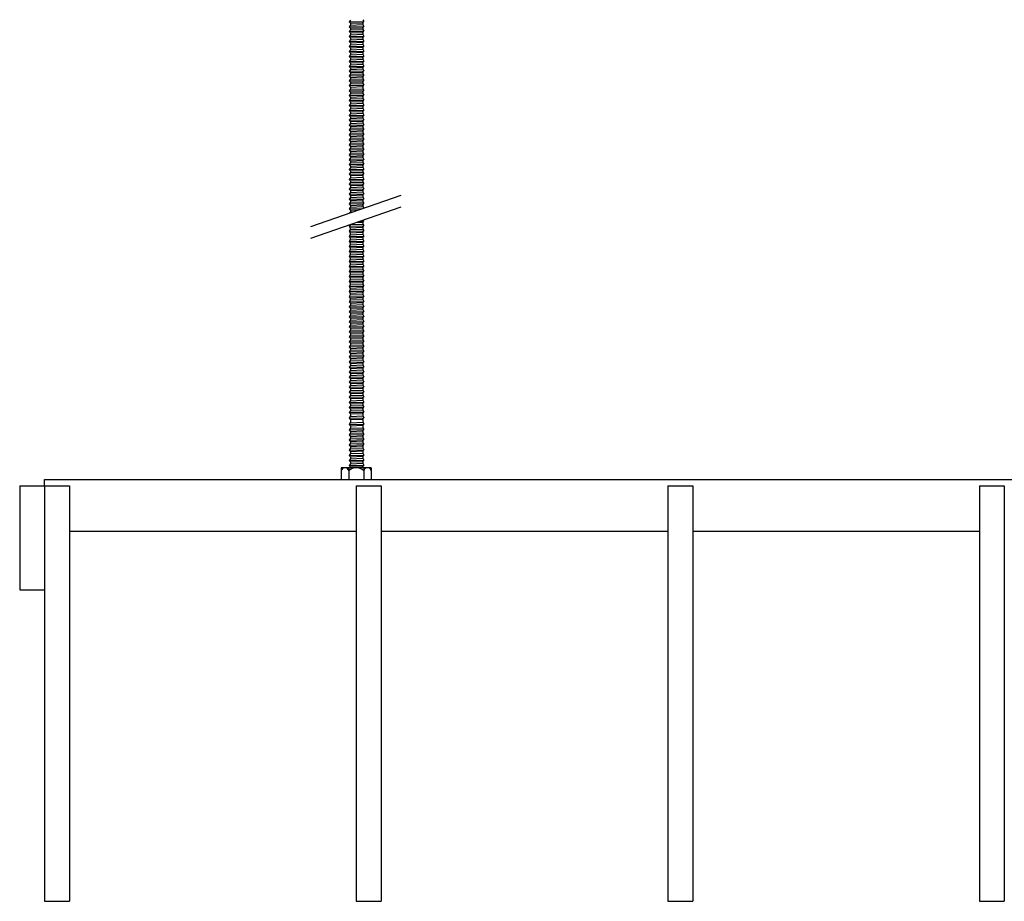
# Model space of a CAD drawing. Header units: millimetres. Extents: x 2538 to 24562, y 4449 to 23795.
# Tile 111 of 256: x 11223 to 11697, y 4469 to 4893. Entities that reach past the tile are written whole.
import ezdxf

# ---------------------------------------------------------------- set-up
doc = ezdxf.new("R2010")
doc.units = ezdxf.units.MM
doc.layers.add('_HD_tornillo', color=30, linetype='Continuous')
doc.layers.add('Make2D$Visible$Curves', color=7, linetype='Continuous', true_color=0x000000)

msp = doc.modelspace()

# ---------------------------------------------------------------- linework, layer by layer
at = {"layer": '_HD_tornillo'}
for p, q in [((11382.12, 4893.19), (11381.51, 4892.38)), ((11381.51, 4892.38), (11388.61, 4892.55)), ((11381.51, 4892.38), (11382.12, 4891.7)), ((11382.12, 4891.7), (11388.11, 4891.93)), ((11388.11, 4893.43), (11388.61, 4892.55)), ((11388.11, 4891.93), (11388.61, 4892.55)), ((11388.11, 4891.93), (11388.11, 4891.05)), ((11382.12, 4890.81), (11381.51, 4890)), ((11381.51, 4890), (11388.61, 4890.16)), ((11381.51, 4890), (11382.12, 4889.31)), ((11382.12, 4888.53), (11381.51, 4887.71)), ((11381.51, 4887.71), (11388.61, 4887.88)), ((11381.51, 4887.71), (11382.12, 4887.03)), ((11382.12, 4891.7), (11382.12, 4890.81)), ((11382.12, 4890.81), (11388.11, 4891.05)), ((11382.12, 4889.31), (11388.11, 4889.55)), ((11382.12, 4889.31), (11382.12, 4888.53)), ((11382.12, 4888.53), (11388.11, 4888.76)), ((11382.12, 4887.03), (11388.11, 4887.27)), ((11382.12, 4887.03), (11382.12, 4886.17)), ((11388.11, 4891.05), (11388.61, 4890.16)), ((11388.11, 4889.55), (11388.61, 4890.16)), ((11388.11, 4889.55), (11388.11, 4888.76)), ((11388.11, 4888.77), (11388.61, 4887.88)), ((11388.11, 4887.27), (11388.61, 4887.88)), ((11388.11, 4887.27), (11388.11, 4886.4)), ((11382.12, 4886.17), (11381.51, 4885.35)), ((11381.51, 4885.35), (11388.61, 4885.52)), ((11381.51, 4885.35), (11382.12, 4884.67)), ((11382.12, 4883.8), (11381.51, 4882.99)), ((11381.51, 4882.99), (11388.61, 4883.16)), ((11381.51, 4882.99), (11382.12, 4882.31)), ((11382.12, 4886.17), (11388.11, 4886.4)), ((11382.12, 4884.67), (11388.11, 4884.91)), ((11382.12, 4884.67), (11382.12, 4883.8)), ((11382.12, 4883.8), (11388.11, 4884.04)), ((11382.12, 4882.31), (11388.11, 4882.54)), ((11382.12, 4882.31), (11382.12, 4881.39)), ((11388.11, 4886.41), (11388.61, 4885.52)), ((11388.11, 4884.91), (11388.61, 4885.52)), ((11388.11, 4884.91), (11388.11, 4884.04)), ((11388.11, 4884.04), (11388.61, 4883.16)), ((11388.11, 4882.54), (11388.61, 4883.16)), ((11388.11, 4882.54), (11388.11, 4881.63)), ((11382.12, 4881.39), (11381.51, 4880.58)), ((11381.51, 4880.58), (11388.61, 4880.74)), ((11381.51, 4880.58), (11382.12, 4879.89)), ((11382.12, 4878.98), (11381.51, 4878.16)), ((11381.51, 4878.16), (11388.61, 4878.33)), ((11381.51, 4878.16), (11382.12, 4877.48)), ((11382.12, 4881.39), (11388.11, 4881.63)), ((11382.12, 4879.89), (11388.11, 4880.13)), ((11382.12, 4879.89), (11382.12, 4878.98)), ((11382.12, 4878.98), (11388.11, 4879.21)), ((11382.12, 4877.48), (11388.11, 4877.72)), ((11388.11, 4881.63), (11388.61, 4880.74)), ((11388.11, 4880.13), (11388.61, 4880.74)), ((11388.11, 4880.13), (11388.11, 4879.21)), ((11388.11, 4879.22), (11388.61, 4878.33)), ((11388.11, 4877.72), (11388.61, 4878.33)), ((11388.11, 4877.72), (11388.11, 4876.8)), ((11382.12, 4876.57), (11381.51, 4875.75)), ((11381.51, 4875.75), (11388.61, 4875.92)), ((11381.51, 4875.75), (11382.12, 4875.07)), ((11382.12, 4874.16), (11381.51, 4873.34)), ((11381.51, 4873.34), (11388.61, 4873.51)), ((11381.51, 4873.34), (11382.12, 4872.66)), ((11382.12, 4877.48), (11382.12, 4876.57)), ((11382.12, 4876.57), (11388.11, 4876.8)), ((11382.12, 4875.07), (11388.11, 4875.3)), ((11382.12, 4875.07), (11382.12, 4874.16)), ((11382.12, 4874.16), (11388.11, 4874.39)), ((11382.12, 4872.66), (11388.11, 4872.89)), ((11388.11, 4876.81), (11388.61, 4875.92)), ((11388.11, 4875.3), (11388.61, 4875.92)), ((11388.11, 4875.3), (11388.11, 4874.39)), ((11388.11, 4874.39), (11388.61, 4873.51)), ((11388.11, 4872.89), (11388.61, 4873.51)), ((11388.11, 4872.89), (11388.11, 4872.01)), ((11382.12, 4871.77), (11381.51, 4870.96)), ((11381.51, 4870.96), (11388.61, 4871.13)), ((11381.51, 4870.96), (11382.12, 4870.28)), ((11382.12, 4869.49), (11381.51, 4868.68)), ((11381.51, 4868.68), (11388.61, 4868.84)), ((11381.51, 4868.68), (11382.12, 4867.99)), ((11382.12, 4872.66), (11382.12, 4871.77)), ((11382.12, 4871.77), (11388.11, 4872.01)), ((11382.12, 4870.28), (11388.11, 4870.51)), ((11382.12, 4870.28), (11382.12, 4869.49)), ((11382.12, 4869.49), (11388.11, 4869.73)), ((11382.12, 4867.99), (11388.11, 4868.23)), ((11388.11, 4872.01), (11388.61, 4871.13)), ((11388.11, 4870.51), (11388.61, 4871.13)), ((11388.11, 4870.51), (11388.11, 4869.73)), ((11388.11, 4869.73), (11388.61, 4868.84)), ((11388.11, 4868.23), (11388.61, 4868.84)), ((11388.11, 4868.23), (11388.11, 4867.37)), ((11382.12, 4867.13), (11381.51, 4866.32)), ((11381.51, 4866.32), (11388.61, 4866.49)), ((11381.51, 4866.32), (11382.12, 4865.64)), ((11382.12, 4864.77), (11381.51, 4863.95)), ((11381.51, 4863.95), (11388.61, 4864.12)), ((11381.51, 4863.95), (11382.12, 4863.27)), ((11382.12, 4867.99), (11382.12, 4867.13)), ((11382.12, 4867.13), (11388.11, 4867.37)), ((11382.12, 4865.64), (11388.11, 4865.87)), ((11382.12, 4865.64), (11382.12, 4864.77)), ((11382.12, 4864.77), (11388.11, 4865)), ((11382.12, 4863.27), (11388.11, 4863.5)), ((11382.12, 4863.27), (11382.12, 4862.5)), ((11388.11, 4867.37), (11388.61, 4866.49)), ((11388.11, 4865.87), (11388.61, 4866.49)), ((11388.11, 4865.87), (11388.11, 4865)), ((11388.11, 4865), (11388.61, 4864.12)), ((11388.11, 4863.5), (11388.61, 4864.12)), ((11388.11, 4863.5), (11388.11, 4862.73)), ((11382.12, 4862.5), (11381.51, 4861.68)), ((11381.51, 4861.68), (11388.61, 4861.85)), ((11381.51, 4861.68), (11382.12, 4861)), ((11382.12, 4859.96), (11381.51, 4859.14)), ((11381.51, 4859.14), (11388.61, 4859.31)), ((11381.51, 4859.14), (11382.12, 4858.46)), ((11382.12, 4862.5), (11388.11, 4862.73)), ((11382.12, 4861), (11388.11, 4861.23)), ((11382.12, 4861), (11382.12, 4859.96)), ((11382.12, 4859.96), (11388.11, 4860.19)), ((11382.12, 4858.46), (11388.11, 4858.7)), ((11388.11, 4862.74), (11388.61, 4861.85)), ((11388.11, 4861.23), (11388.61, 4861.85)), ((11388.11, 4861.23), (11388.11, 4860.19)), ((11388.11, 4860.2), (11388.61, 4859.31)), ((11388.11, 4858.7), (11388.61, 4859.31)), ((11388.11, 4858.7), (11388.11, 4857.91)), ((11382.12, 4857.68), (11381.51, 4856.86)), ((11381.51, 4856.86), (11388.61, 4857.03)), ((11381.51, 4856.86), (11382.12, 4856.18)), ((11382.12, 4855.32), (11381.51, 4854.5)), ((11381.51, 4854.5), (11388.61, 4854.67)), ((11381.51, 4854.5), (11382.12, 4853.82)), ((11382.12, 4858.46), (11382.12, 4857.68)), ((11382.12, 4857.68), (11388.11, 4857.91)), ((11382.12, 4856.18), (11388.11, 4856.41)), ((11382.12, 4856.18), (11382.12, 4855.32)), ((11382.12, 4855.32), (11388.11, 4855.55)), ((11382.12, 4853.82), (11388.11, 4854.06)), ((11382.12, 4853.82), (11382.12, 4852.95)), ((11388.11, 4857.92), (11388.61, 4857.03)), ((11388.11, 4856.41), (11388.61, 4857.03)), ((11388.11, 4856.41), (11388.11, 4855.55)), ((11388.11, 4855.56), (11388.61, 4854.67)), ((11388.11, 4854.06), (11388.61, 4854.67)), ((11388.11, 4854.06), (11388.11, 4853.19)), ((11382.12, 4852.95), (11381.51, 4852.14)), ((11381.51, 4852.14), (11388.61, 4852.31)), ((11381.51, 4852.14), (11382.12, 4851.46)), ((11382.12, 4850.54), (11381.51, 4849.72)), ((11381.51, 4849.72), (11388.61, 4849.89)), ((11381.51, 4849.72), (11382.12, 4849.04)), ((11382.12, 4852.95), (11388.11, 4853.19)), ((11382.12, 4851.46), (11388.11, 4851.69)), ((11382.12, 4851.46), (11382.12, 4850.54)), ((11382.12, 4850.54), (11388.11, 4850.77)), ((11382.12, 4849.04), (11388.11, 4849.28)), ((11388.11, 4853.19), (11388.61, 4852.31)), ((11388.11, 4851.69), (11388.61, 4852.31)), ((11388.11, 4851.69), (11388.11, 4850.77)), ((11388.11, 4850.78), (11388.61, 4849.89)), ((11388.11, 4849.28), (11388.61, 4849.89)), ((11388.11, 4849.28), (11388.11, 4848.39)), ((11382.12, 4848.16), (11381.51, 4847.34)), ((11381.51, 4847.34), (11388.61, 4847.51)), ((11381.51, 4847.34), (11382.12, 4846.66)), ((11382.12, 4845.88), (11381.51, 4845.06)), ((11381.51, 4845.06), (11388.61, 4845.23)), ((11381.51, 4845.06), (11382.12, 4844.38)), ((11382.12, 4849.04), (11382.12, 4848.16)), ((11382.12, 4848.16), (11388.11, 4848.39)), ((11382.12, 4846.66), (11388.11, 4846.89)), ((11382.12, 4846.66), (11382.12, 4845.88)), ((11382.12, 4845.88), (11388.11, 4846.11)), ((11382.12, 4844.38), (11388.11, 4844.61)), ((11382.12, 4844.38), (11382.12, 4843.52)), ((11388.11, 4848.4), (11388.61, 4847.51)), ((11388.11, 4846.89), (11388.61, 4847.51)), ((11388.11, 4846.89), (11388.11, 4846.11)), ((11388.11, 4846.11), (11388.61, 4845.23)), ((11388.11, 4844.61), (11388.61, 4845.23)), ((11388.11, 4844.61), (11388.11, 4843.75)), ((11382.12, 4843.52), (11381.51, 4842.7)), ((11381.51, 4842.7), (11388.61, 4842.87)), ((11381.51, 4842.7), (11382.12, 4842.02)), ((11382.12, 4841.15), (11381.51, 4840.33)), ((11381.51, 4840.33), (11388.61, 4840.5)), ((11381.51, 4840.33), (11382.12, 4839.65)), ((11382.12, 4843.52), (11388.11, 4843.75)), ((11382.12, 4842.02), (11388.11, 4842.25)), ((11382.12, 4842.02), (11382.12, 4841.15)), ((11382.12, 4841.15), (11388.11, 4841.38)), ((11382.12, 4839.65), (11388.11, 4839.89)), ((11382.12, 4839.65), (11382.12, 4838.74)), ((11388.11, 4843.76), (11388.61, 4842.87)), ((11388.11, 4842.25), (11388.61, 4842.87)), ((11388.11, 4842.25), (11388.11, 4841.38)), ((11388.11, 4841.39), (11388.61, 4840.5)), ((11388.11, 4839.89), (11388.61, 4840.5)), ((11388.11, 4839.89), (11388.11, 4838.97)), ((11382.12, 4838.74), (11381.51, 4837.92)), ((11381.51, 4837.92), (11388.61, 4838.09)), ((11381.51, 4837.92), (11382.12, 4837.24)), ((11382.12, 4836.33), (11381.51, 4835.51)), ((11381.51, 4835.51), (11388.61, 4835.68)), ((11381.51, 4835.51), (11382.12, 4834.83)), ((11382.12, 4838.74), (11388.11, 4838.97)), ((11382.12, 4837.24), (11388.11, 4837.47)), ((11382.12, 4837.24), (11382.12, 4836.33)), ((11382.12, 4836.33), (11388.11, 4836.56)), ((11382.12, 4834.83), (11388.11, 4835.06)), ((11382.12, 4834.83), (11382.12, 4833.91)), ((11388.11, 4838.98), (11388.61, 4838.09)), ((11388.11, 4837.47), (11388.61, 4838.09)), ((11388.11, 4837.47), (11388.11, 4836.56)), ((11388.11, 4836.56), (11388.61, 4835.68)), ((11388.11, 4835.06), (11388.61, 4835.68)), ((11388.11, 4835.06), (11388.11, 4834.15)), ((11382.12, 4833.91), (11381.51, 4833.1)), ((11381.51, 4833.1), (11388.61, 4833.27)), ((11381.51, 4833.1), (11382.12, 4832.42)), ((11382.12, 4831.5), (11381.51, 4830.69)), ((11381.51, 4830.69), (11388.61, 4830.86)), ((11381.51, 4830.69), (11382.12, 4830.01)), ((11382.12, 4833.91), (11388.11, 4834.15)), ((11382.12, 4832.42), (11388.11, 4832.65)), ((11382.12, 4832.42), (11382.12, 4831.5)), ((11382.12, 4831.5), (11388.11, 4831.74)), ((11382.12, 4830.01), (11388.11, 4830.24)), ((11388.11, 4834.15), (11388.61, 4833.27)), ((11388.11, 4832.65), (11388.61, 4833.27)), ((11388.11, 4832.65), (11388.11, 4831.74)), ((11388.11, 4831.74), (11388.61, 4830.86)), ((11388.11, 4830.24), (11388.61, 4830.86)), ((11388.11, 4830.24), (11388.11, 4829.35)), ((11382.12, 4829.12), (11381.51, 4828.3)), ((11381.51, 4828.3), (11388.61, 4828.47)), ((11381.51, 4828.3), (11382.12, 4827.62)), ((11382.12, 4826.84), (11381.51, 4826.02)), ((11381.51, 4826.02), (11388.61, 4826.19)), ((11381.51, 4826.02), (11382.12, 4825.34)), ((11382.12, 4830.01), (11382.12, 4829.12)), ((11382.12, 4829.12), (11388.11, 4829.35)), ((11382.12, 4827.62), (11388.11, 4827.86)), ((11382.12, 4827.62), (11382.12, 4826.84)), ((11382.12, 4826.84), (11388.11, 4827.07)), ((11382.12, 4825.34), (11388.11, 4825.57)), ((11388.11, 4829.36), (11388.61, 4828.47)), ((11388.11, 4827.86), (11388.61, 4828.47)), ((11388.11, 4827.86), (11388.11, 4827.07)), ((11388.11, 4827.08), (11388.61, 4826.19)), ((11388.11, 4825.57), (11388.61, 4826.19)), ((11388.11, 4825.57), (11388.11, 4824.71)), ((11382.12, 4824.48), (11381.51, 4823.66)), ((11381.51, 4823.66), (11388.61, 4823.83)), ((11381.51, 4823.66), (11382.12, 4822.98)), ((11382.12, 4822.11), (11381.51, 4821.3)), ((11381.51, 4821.3), (11388.61, 4821.46)), ((11381.51, 4821.3), (11382.12, 4820.61)), ((11382.12, 4825.34), (11382.12, 4824.48)), ((11382.12, 4824.48), (11388.11, 4824.71)), ((11382.12, 4822.98), (11388.11, 4823.22)), ((11382.12, 4822.98), (11382.12, 4822.11)), ((11382.12, 4822.11), (11388.11, 4822.35)), ((11382.12, 4820.61), (11388.11, 4820.85)), ((11382.12, 4820.61), (11382.12, 4819.85)), ((11388.11, 4824.72), (11388.61, 4823.83)), ((11388.11, 4823.22), (11388.61, 4823.83)), ((11388.11, 4823.22), (11388.11, 4822.35)), ((11388.11, 4822.35), (11388.61, 4821.46)), ((11388.11, 4820.85), (11388.61, 4821.46)), ((11388.11, 4820.85), (11388.11, 4820.08)), ((11382.12, 4819.85), (11381.51, 4819.03)), ((11381.51, 4819.03), (11388.61, 4819.2)), ((11381.51, 4819.03), (11382.12, 4818.35)), ((11382.12, 4817.31), (11381.51, 4816.49)), ((11381.51, 4816.49), (11388.61, 4816.66)), ((11381.51, 4816.49), (11382.12, 4815.81)), ((11382.12, 4819.85), (11388.11, 4820.08)), ((11382.12, 4818.35), (11388.11, 4818.58)), ((11382.12, 4818.35), (11382.12, 4817.31)), ((11382.12, 4817.31), (11388.11, 4817.54)), ((11382.12, 4815.81), (11388.11, 4816.04)), ((11388.11, 4820.08), (11388.61, 4819.2)), ((11388.11, 4818.58), (11388.61, 4819.2)), ((11388.11, 4818.58), (11388.11, 4817.54)), ((11388.11, 4817.55), (11388.61, 4816.66)), ((11388.11, 4816.04), (11388.61, 4816.66)), ((11388.11, 4816.04), (11388.11, 4815.26)), ((11382.12, 4815.03), (11381.51, 4814.21)), ((11381.51, 4814.21), (11388.61, 4814.38)), ((11381.51, 4814.21), (11382.12, 4813.53)), ((11382.12, 4812.67), (11381.51, 4811.85)), ((11381.51, 4811.85), (11388.61, 4812.02)), ((11381.51, 4811.85), (11382.12, 4811.17)), ((11382.12, 4815.81), (11382.12, 4815.03)), ((11382.12, 4815.03), (11388.11, 4815.26)), ((11382.12, 4813.53), (11388.11, 4813.76)), ((11382.12, 4813.53), (11382.12, 4812.67)), ((11382.12, 4812.67), (11388.11, 4812.9)), ((11382.12, 4811.17), (11388.11, 4811.4)), ((11382.12, 4811.17), (11382.12, 4810.3)), ((11388.11, 4815.26), (11388.61, 4814.38)), ((11388.11, 4813.76), (11388.61, 4814.38)), ((11388.11, 4813.76), (11388.11, 4812.9)), ((11388.11, 4812.9), (11388.61, 4812.02)), ((11388.11, 4811.4), (11388.61, 4812.02)), ((11388.11, 4811.4), (11388.11, 4810.53)), ((11363.06, 4793.92), (11406.57, 4808.92)), ((11382.12, 4810.3), (11381.51, 4809.48)), ((11381.51, 4809.48), (11388.61, 4809.65)), ((11381.51, 4809.48), (11382.12, 4808.8)), ((11382.12, 4807.89), (11381.51, 4807.07)), ((11381.51, 4807.07), (11388.61, 4807.24)), ((11381.51, 4807.07), (11382.12, 4806.39)), ((11382.12, 4810.3), (11388.11, 4810.53)), ((11382.12, 4808.8), (11388.11, 4809.04)), ((11382.12, 4808.8), (11382.12, 4807.89)), ((11382.12, 4807.89), (11388.11, 4808.12)), ((11382.12, 4806.39), (11388.11, 4806.62)), ((11382.12, 4806.39), (11382.12, 4805.51)), ((11388.11, 4810.54), (11388.61, 4809.65)), ((11388.11, 4809.04), (11388.61, 4809.65)), ((11388.11, 4809.04), (11388.11, 4808.12)), ((11388.11, 4808.13), (11388.61, 4807.24)), ((11388.11, 4806.62), (11388.61, 4807.24)), ((11388.11, 4806.62), (11388.11, 4805.74)), ((11363.06, 4788.25), (11406.57, 4803.25)), ((11382.12, 4805.51), (11381.51, 4804.69)), ((11381.51, 4804.69), (11388.61, 4804.86)), ((11381.51, 4804.69), (11382.12, 4804.01)), ((11382.12, 4803.22), (11381.51, 4802.41)), ((11381.51, 4802.41), (11388.14, 4802.56)), ((11381.51, 4802.41), (11382.12, 4801.73)), ((11382.12, 4805.51), (11388.11, 4805.74)), ((11382.12, 4804.01), (11388.11, 4804.24)), ((11382.12, 4804.01), (11382.12, 4803.22)), ((11382.12, 4803.22), (11388.11, 4803.46)), ((11382.12, 4801.73), (11386.16, 4801.88)), ((11382.12, 4801.73), (11382.12, 4800.86)), ((11388.11, 4805.74), (11388.61, 4804.86)), ((11388.11, 4804.24), (11388.61, 4804.86)), ((11388.11, 4804.24), (11388.11, 4803.46)), ((11388.11, 4803.46), (11388.54, 4802.7)), ((11382.12, 4800.86), (11381.74, 4800.36)), ((11382.12, 4800.86), (11383.35, 4800.91)), ((11388.34, 4796.96), (11388.56, 4796.56)), ((11382.08, 4794.78), (11381.48, 4793.97)), ((11381.48, 4793.97), (11388.58, 4794.14)), ((11381.48, 4793.97), (11382.08, 4793.29)), ((11382.09, 4792.35), (11381.49, 4791.54)), ((11382.08, 4794.78), (11388.07, 4795.02)), ((11382.08, 4793.29), (11388.07, 4793.52)), ((11382.08, 4793.29), (11382.08, 4792.35)), ((11382.09, 4792.35), (11388.08, 4792.59)), ((11385.19, 4795.88), (11388.06, 4795.95)), ((11387.08, 4796.53), (11388.56, 4796.56)), ((11388.06, 4795.95), (11388.56, 4796.56)), ((11388.06, 4795.95), (11388.06, 4795.01)), ((11388.07, 4793.52), (11388.58, 4794.14)), ((11388.07, 4793.52), (11388.07, 4792.58)), ((11388.08, 4795.02), (11388.58, 4794.14)), ((11388.09, 4792.59), (11388.59, 4791.71)), ((11381.49, 4791.54), (11388.59, 4791.71)), ((11381.49, 4791.54), (11382.09, 4790.86)), ((11382.09, 4789.92), (11381.49, 4789.1)), ((11381.49, 4789.1), (11388.59, 4789.27)), ((11381.49, 4789.1), (11382.09, 4788.42)), ((11382.09, 4787.51), (11381.49, 4786.69)), ((11382.09, 4790.86), (11388.08, 4791.09)), ((11382.09, 4790.86), (11382.09, 4789.92)), ((11382.09, 4789.92), (11388.08, 4790.15)), ((11382.09, 4788.42), (11388.08, 4788.66)), ((11382.09, 4788.42), (11382.09, 4787.51)), ((11382.09, 4787.51), (11388.08, 4787.74)), ((11388.08, 4791.09), (11388.59, 4791.71)), ((11388.08, 4791.09), (11388.08, 4790.15)), ((11388.08, 4788.66), (11388.59, 4789.27)), ((11388.08, 4788.66), (11388.08, 4787.74)), ((11388.09, 4790.16), (11388.59, 4789.27)), ((11388.09, 4787.75), (11388.59, 4786.86)), ((11381.49, 4786.69), (11388.59, 4786.86)), ((11381.49, 4786.69), (11382.09, 4786.01)), ((11382.09, 4785.1), (11381.49, 4784.28)), ((11381.49, 4784.28), (11388.59, 4784.45)), ((11381.49, 4784.28), (11382.09, 4783.6)), ((11382.09, 4786.01), (11388.08, 4786.24)), ((11382.09, 4786.01), (11382.09, 4785.1)), ((11382.09, 4785.1), (11388.08, 4785.33)), ((11382.09, 4783.6), (11388.08, 4783.83)), ((11382.09, 4783.6), (11382.09, 4782.66)), ((11382.09, 4782.66), (11388.08, 4782.9)), ((11388.08, 4786.24), (11388.59, 4786.86)), ((11388.08, 4786.24), (11388.08, 4785.33)), ((11388.08, 4783.83), (11388.59, 4784.45)), ((11388.08, 4783.83), (11388.08, 4782.9)), ((11388.09, 4785.33), (11388.59, 4784.45)), ((11388.09, 4782.9), (11388.59, 4782.02)), ((11382.09, 4782.66), (11381.49, 4781.85)), ((11381.49, 4781.85), (11388.59, 4782.02)), ((11381.49, 4781.85), (11382.09, 4781.17)), ((11382.09, 4780.25), (11381.49, 4779.43)), ((11381.49, 4779.43), (11388.59, 4779.6)), ((11381.49, 4779.43), (11382.09, 4778.75)), ((11382.09, 4781.17), (11388.08, 4781.4)), ((11382.09, 4781.17), (11382.09, 4780.25)), ((11382.09, 4780.25), (11388.08, 4780.48)), ((11382.09, 4778.75), (11388.08, 4778.99)), ((11382.09, 4778.75), (11382.09, 4777.82)), ((11382.09, 4777.82), (11388.08, 4778.05)), ((11388.08, 4781.4), (11388.59, 4782.02)), ((11388.08, 4781.4), (11388.08, 4780.48)), ((11388.08, 4778.99), (11388.59, 4779.6)), ((11388.08, 4778.99), (11388.08, 4778.05)), ((11388.09, 4780.49), (11388.59, 4779.6)), ((11388.09, 4778.05), (11388.59, 4777.17)), ((11382.09, 4777.82), (11381.49, 4777)), ((11381.49, 4777), (11388.59, 4777.17)), ((11381.49, 4777), (11382.09, 4776.32)), ((11382.11, 4775.41), (11381.51, 4774.6)), ((11381.51, 4774.6), (11388.6, 4774.77)), ((11381.51, 4774.6), (11382.11, 4773.92)), ((11382.09, 4776.32), (11388.08, 4776.55)), ((11382.09, 4776.32), (11382.09, 4775.41)), ((11382.11, 4775.41), (11388.1, 4775.65)), ((11382.11, 4773.92), (11388.1, 4774.15)), ((11382.11, 4773.92), (11382.11, 4772.98)), ((11382.11, 4772.98), (11388.1, 4773.21)), ((11388.08, 4776.55), (11388.59, 4777.17)), ((11388.08, 4776.55), (11388.08, 4775.64)), ((11388.1, 4774.15), (11388.6, 4774.77)), ((11388.1, 4774.15), (11388.1, 4773.21)), ((11388.11, 4775.65), (11388.6, 4774.77)), ((11388.11, 4773.22), (11388.6, 4772.33)), ((11382.11, 4772.98), (11381.51, 4772.16)), ((11381.51, 4772.16), (11388.6, 4772.33)), ((11381.51, 4772.16), (11382.11, 4771.48)), ((11382.11, 4770.57), (11381.51, 4769.75)), ((11381.51, 4769.75), (11388.6, 4769.92)), ((11381.51, 4769.75), (11382.11, 4769.07)), ((11382.11, 4771.48), (11388.1, 4771.71)), ((11382.11, 4771.48), (11382.11, 4770.57)), ((11382.11, 4770.57), (11388.1, 4770.8)), ((11382.11, 4769.07), (11388.1, 4769.3)), ((11382.11, 4769.07), (11382.11, 4768.16)), ((11388.1, 4771.71), (11388.6, 4772.33)), ((11388.1, 4771.71), (11388.1, 4770.8)), ((11388.1, 4769.3), (11388.6, 4769.92)), ((11388.1, 4769.3), (11388.1, 4768.39)), ((11388.11, 4770.8), (11388.6, 4769.92)), ((11382.11, 4768.16), (11381.51, 4767.34)), ((11381.51, 4767.34), (11388.6, 4767.51)), ((11381.51, 4767.34), (11382.11, 4766.66)), ((11382.11, 4765.72), (11381.51, 4764.9)), ((11381.51, 4764.9), (11388.6, 4765.07)), ((11381.51, 4764.9), (11382.11, 4764.22)), ((11382.11, 4768.16), (11388.1, 4768.39)), ((11382.11, 4766.66), (11388.1, 4766.89)), ((11382.11, 4766.66), (11382.11, 4765.72)), ((11382.11, 4765.72), (11388.1, 4765.95)), ((11382.11, 4764.22), (11388.1, 4764.46)), ((11382.11, 4764.22), (11382.11, 4763.31)), ((11388.1, 4766.89), (11388.6, 4767.51)), ((11388.1, 4766.89), (11388.1, 4765.95)), ((11388.1, 4764.46), (11388.6, 4765.07)), ((11388.1, 4764.46), (11388.1, 4763.54)), ((11388.11, 4768.39), (11388.6, 4767.51)), ((11388.11, 4765.96), (11388.6, 4765.07)), ((11382.11, 4763.31), (11381.51, 4762.49)), ((11381.51, 4762.49), (11388.6, 4762.66)), ((11381.51, 4762.49), (11382.11, 4761.81)), ((11382.11, 4760.88), (11381.51, 4760.06)), ((11381.51, 4760.06), (11388.6, 4760.23)), ((11381.51, 4760.06), (11382.11, 4759.38)), ((11382.11, 4763.31), (11388.1, 4763.54)), ((11382.11, 4761.81), (11388.1, 4762.05)), ((11382.11, 4761.81), (11382.11, 4760.88)), ((11382.11, 4760.88), (11388.1, 4761.11)), ((11382.11, 4759.38), (11388.1, 4759.61)), ((11382.11, 4759.38), (11382.11, 4758.46)), ((11388.1, 4762.05), (11388.6, 4762.66)), ((11388.1, 4762.05), (11388.1, 4761.11)), ((11388.1, 4759.61), (11388.6, 4760.23)), ((11388.1, 4759.61), (11388.1, 4758.7)), ((11388.11, 4763.55), (11388.6, 4762.66)), ((11388.11, 4761.11), (11388.6, 4760.23)), ((11382.12, 4758.47), (11381.51, 4757.65)), ((11381.51, 4757.65), (11388.61, 4757.82)), ((11381.51, 4757.65), (11382.12, 4756.97)), ((11382.12, 4756.03), (11381.51, 4755.22)), ((11381.51, 4755.22), (11388.61, 4755.39)), ((11381.51, 4755.22), (11382.12, 4754.54)), ((11382.12, 4758.47), (11388.11, 4758.7)), ((11382.12, 4756.97), (11388.11, 4757.2)), ((11382.12, 4756.97), (11382.12, 4756.03)), ((11382.12, 4756.03), (11388.11, 4756.27)), ((11382.12, 4754.54), (11388.11, 4754.77)), ((11382.12, 4754.54), (11382.12, 4753.62)), ((11388.11, 4758.7), (11388.61, 4757.82)), ((11388.11, 4757.2), (11388.61, 4757.82)), ((11388.11, 4757.2), (11388.11, 4756.27)), ((11388.11, 4756.27), (11388.61, 4755.39)), ((11388.11, 4754.77), (11388.61, 4755.39)), ((11388.11, 4754.77), (11388.11, 4753.86)), ((11382.12, 4753.62), (11381.51, 4752.81)), ((11381.51, 4752.81), (11388.61, 4752.97)), ((11381.51, 4752.81), (11382.12, 4752.12)), ((11382.12, 4751.21), (11381.51, 4750.39)), ((11381.51, 4750.39), (11388.61, 4750.56)), ((11381.51, 4750.39), (11382.12, 4749.71)), ((11382.12, 4753.62), (11388.11, 4753.86)), ((11382.12, 4752.12), (11388.11, 4752.36)), ((11382.12, 4752.12), (11382.12, 4751.21)), ((11382.12, 4751.21), (11388.11, 4751.44)), ((11382.12, 4749.71), (11388.11, 4749.95)), ((11382.12, 4749.71), (11382.12, 4748.78)), ((11388.11, 4753.86), (11388.61, 4752.97)), ((11388.11, 4752.36), (11388.61, 4752.97)), ((11388.11, 4752.36), (11388.11, 4751.44)), ((11388.11, 4751.45), (11388.61, 4750.56)), ((11388.11, 4749.95), (11388.61, 4750.56)), ((11388.11, 4749.95), (11388.11, 4749.01)), ((11382.12, 4748.78), (11381.51, 4747.96)), ((11381.51, 4747.96), (11388.61, 4748.13)), ((11381.51, 4747.96), (11382.12, 4747.28)), ((11382.12, 4746.36), (11381.51, 4745.55)), ((11381.51, 4745.55), (11388.61, 4745.72)), ((11381.51, 4745.55), (11382.12, 4744.87)), ((11382.12, 4748.78), (11388.11, 4749.01)), ((11382.12, 4747.28), (11388.11, 4747.51)), ((11382.12, 4747.28), (11382.12, 4746.36)), ((11382.12, 4746.36), (11388.11, 4746.6)), ((11382.12, 4744.87), (11388.11, 4745.1)), ((11382.12, 4744.87), (11382.12, 4743.93)), ((11388.11, 4749.01), (11388.61, 4748.13)), ((11388.11, 4747.51), (11388.61, 4748.13)), ((11388.11, 4747.51), (11388.11, 4746.6)), ((11388.11, 4746.6), (11388.61, 4745.72)), ((11388.11, 4745.1), (11388.61, 4745.72)), ((11388.11, 4745.1), (11388.11, 4744.16)), ((11382.12, 4743.93), (11381.51, 4743.11)), ((11381.51, 4743.11), (11388.61, 4743.28)), ((11381.51, 4743.11), (11382.12, 4742.43)), ((11382.12, 4741.52), (11381.51, 4740.7)), ((11381.51, 4740.7), (11388.61, 4740.87)), ((11381.51, 4740.7), (11382.12, 4740.02)), ((11382.12, 4743.93), (11388.11, 4744.16)), ((11382.12, 4742.43), (11388.11, 4742.67)), ((11382.12, 4742.43), (11382.12, 4741.52)), ((11382.12, 4741.52), (11388.11, 4741.75)), ((11382.12, 4740.02), (11388.11, 4740.25)), ((11388.11, 4744.17), (11388.61, 4743.28)), ((11388.11, 4742.67), (11388.61, 4743.28)), ((11388.11, 4742.67), (11388.11, 4741.75)), ((11388.11, 4741.76), (11388.61, 4740.87)), ((11388.11, 4740.25), (11388.61, 4740.87)), ((11388.11, 4740.25), (11388.11, 4739.34)), ((11382.12, 4739.11), (11381.51, 4738.29)), ((11381.51, 4738.29), (11388.61, 4738.46)), ((11381.51, 4738.29), (11382.12, 4737.61)), ((11382.12, 4736.67), (11381.51, 4735.86)), ((11381.51, 4735.86), (11388.61, 4736.03)), ((11381.51, 4735.86), (11382.12, 4735.18)), ((11382.12, 4740.02), (11382.12, 4739.11)), ((11382.12, 4739.11), (11388.11, 4739.34)), ((11382.12, 4737.61), (11388.11, 4737.84)), ((11382.12, 4737.61), (11382.12, 4736.67)), ((11382.12, 4736.67), (11388.11, 4736.91)), ((11382.12, 4735.18), (11388.11, 4735.41)), ((11388.11, 4739.34), (11388.61, 4738.46)), ((11388.11, 4737.84), (11388.61, 4738.46)), ((11388.11, 4737.84), (11388.11, 4736.91)), ((11388.11, 4736.91), (11388.61, 4736.03)), ((11388.11, 4735.41), (11388.61, 4736.03)), ((11388.11, 4735.41), (11388.11, 4734.49)), ((11382.12, 4734.26), (11381.51, 4733.44)), ((11381.51, 4733.44), (11388.61, 4733.61)), ((11381.51, 4733.44), (11382.12, 4732.76)), ((11382.12, 4731.85), (11381.51, 4731.03)), ((11381.51, 4731.03), (11388.61, 4731.2)), ((11381.51, 4731.03), (11382.12, 4730.35)), ((11382.12, 4735.18), (11382.12, 4734.26)), ((11382.12, 4734.26), (11388.11, 4734.49)), ((11382.12, 4732.76), (11388.11, 4733)), ((11382.12, 4732.76), (11382.12, 4731.85)), ((11382.12, 4731.85), (11388.11, 4732.08)), ((11382.12, 4730.35), (11388.11, 4730.58)), ((11388.11, 4734.5), (11388.61, 4733.61)), ((11388.11, 4733), (11388.61, 4733.61)), ((11388.11, 4733), (11388.11, 4732.08)), ((11388.11, 4732.09), (11388.61, 4731.2)), ((11388.11, 4730.58), (11388.61, 4731.2)), ((11388.11, 4730.58), (11388.11, 4729.65)), ((11382.12, 4729.42), (11381.51, 4728.6)), ((11381.51, 4728.6), (11388.61, 4728.77)), ((11381.51, 4728.6), (11382.12, 4727.92)), ((11382.12, 4727), (11381.51, 4726.19)), ((11381.51, 4726.19), (11388.61, 4726.36)), ((11381.51, 4726.19), (11382.12, 4725.51)), ((11382.12, 4730.35), (11382.12, 4729.42)), ((11382.12, 4729.42), (11388.11, 4729.65)), ((11382.12, 4727.92), (11388.11, 4728.15)), ((11382.12, 4727.92), (11382.12, 4727)), ((11382.12, 4727), (11388.11, 4727.24)), ((11388.11, 4729.65), (11388.61, 4728.77)), ((11388.11, 4728.15), (11388.61, 4728.77)), ((11388.11, 4728.15), (11388.11, 4727.24)), ((11388.11, 4727.24), (11388.61, 4726.36)), ((11388.11, 4725.74), (11388.61, 4726.36)), ((11382.12, 4724.57), (11381.51, 4723.75)), ((11381.51, 4723.75), (11388.61, 4723.92)), ((11381.51, 4723.75), (11382.12, 4723.07)), ((11382.12, 4722.16), (11381.51, 4721.34)), ((11381.51, 4721.34), (11388.61, 4721.51)), ((11381.51, 4721.34), (11382.12, 4720.66)), ((11382.12, 4725.51), (11388.11, 4725.74)), ((11382.12, 4725.51), (11382.12, 4724.57)), ((11382.12, 4724.57), (11388.11, 4724.8)), ((11382.12, 4723.07), (11388.11, 4723.31)), ((11382.12, 4723.07), (11382.12, 4722.16)), ((11382.12, 4722.16), (11388.11, 4722.39)), ((11388.11, 4725.74), (11388.11, 4724.8)), ((11388.11, 4724.81), (11388.61, 4723.92)), ((11388.11, 4723.31), (11388.61, 4723.92)), ((11388.11, 4723.31), (11388.11, 4722.39)), ((11388.11, 4722.39), (11388.61, 4721.51)), ((11388.11, 4720.89), (11388.61, 4721.51)), ((11382.12, 4719.75), (11381.51, 4718.93)), ((11381.51, 4718.93), (11388.61, 4719.1)), ((11381.51, 4718.93), (11382.12, 4718.25)), ((11382.12, 4717.31), (11381.51, 4716.5)), ((11381.51, 4716.5), (11388.61, 4716.66)), ((11381.51, 4716.5), (11382.12, 4715.81)), ((11382.12, 4720.66), (11388.11, 4720.89)), ((11382.12, 4720.66), (11382.12, 4719.75)), ((11382.12, 4719.75), (11388.11, 4719.98)), ((11382.12, 4718.25), (11388.11, 4718.48)), ((11382.12, 4718.25), (11382.12, 4717.31)), ((11382.12, 4717.31), (11388.11, 4717.55)), ((11388.11, 4720.89), (11388.11, 4719.98)), ((11388.11, 4719.98), (11388.61, 4719.1)), ((11388.11, 4718.48), (11388.61, 4719.1)), ((11388.11, 4718.48), (11388.11, 4717.55)), ((11388.11, 4717.55), (11388.61, 4716.66)), ((11388.11, 4716.05), (11388.61, 4716.66)), ((11382.12, 4714.9), (11381.51, 4714.08)), ((11381.51, 4714.08), (11388.61, 4714.25)), ((11381.51, 4714.08), (11382.12, 4713.4)), ((11382.12, 4712.49), (11381.51, 4711.67)), ((11381.51, 4711.67), (11388.61, 4711.84)), ((11381.51, 4711.67), (11382.12, 4710.99)), ((11382.12, 4715.81), (11388.11, 4716.05)), ((11382.12, 4715.81), (11382.12, 4714.9)), ((11382.12, 4714.9), (11388.11, 4715.13)), ((11382.12, 4713.4), (11388.11, 4713.64)), ((11382.12, 4713.4), (11382.12, 4712.49)), ((11382.12, 4712.49), (11388.11, 4712.72)), ((11388.11, 4716.05), (11388.11, 4715.13)), ((11388.11, 4715.14), (11388.61, 4714.25)), ((11388.11, 4713.64), (11388.61, 4714.25)), ((11388.11, 4713.64), (11388.11, 4712.72)), ((11388.11, 4712.73), (11388.61, 4711.84)), ((11388.11, 4711.22), (11388.61, 4711.84)), ((11382.12, 4709.92), (11381.51, 4709.11)), ((11381.51, 4709.11), (11388.61, 4709.28)), ((11381.51, 4709.11), (11382.12, 4708.43)), ((11382.12, 4707.49), (11381.51, 4706.67)), ((11382.12, 4710.99), (11388.11, 4711.22)), ((11382.12, 4710.99), (11382.12, 4709.92)), ((11382.12, 4709.92), (11388.11, 4710.16)), ((11382.12, 4708.43), (11388.11, 4708.66)), ((11382.12, 4708.43), (11382.12, 4707.49)), ((11382.12, 4707.49), (11388.11, 4707.72)), ((11388.11, 4711.22), (11388.11, 4710.16)), ((11388.11, 4710.16), (11388.61, 4709.28)), ((11388.11, 4708.66), (11388.61, 4709.28)), ((11388.11, 4708.66), (11388.11, 4707.72)), ((11388.11, 4707.73), (11388.61, 4706.84)), ((11381.51, 4706.67), (11388.61, 4706.84)), ((11381.51, 4706.67), (11382.12, 4705.99)), ((11382.12, 4705.08), (11381.51, 4704.26)), ((11381.51, 4704.26), (11388.61, 4704.43)), ((11381.51, 4704.26), (11382.12, 4703.58)), ((11382.12, 4702.67), (11381.51, 4701.58)), ((11382.12, 4705.99), (11388.11, 4706.22)), ((11382.12, 4705.99), (11382.12, 4705.08)), ((11382.12, 4705.08), (11388.11, 4705.31)), ((11382.12, 4703.58), (11388.11, 4703.81)), ((11382.12, 4703.58), (11382.12, 4702.67)), ((11382.12, 4702.4), (11388.11, 4702.63)), ((11388.11, 4706.22), (11388.61, 4706.84)), ((11388.11, 4706.22), (11388.11, 4705.31)), ((11388.11, 4705.31), (11388.61, 4704.43)), ((11388.11, 4703.81), (11388.61, 4704.43)), ((11388.11, 4703.81), (11388.11, 4702.9)), ((11388.11, 4702.9), (11388.61, 4701.75)), ((11381.51, 4701.58), (11388.61, 4701.75)), ((11381.51, 4701.58), (11382.12, 4700.9)), ((11382.12, 4699.59), (11381.51, 4698.57)), ((11381.51, 4698.57), (11388.61, 4698.74)), ((11381.51, 4698.57), (11382.12, 4697.89)), ((11382.12, 4700.9), (11388.11, 4701.14)), ((11382.12, 4700.9), (11382.12, 4699.59)), ((11382.12, 4699.39), (11388.11, 4699.62)), ((11382.12, 4697.89), (11388.11, 4698.13)), ((11382.12, 4697.89), (11382.12, 4696.72)), ((11388.11, 4701.14), (11388.61, 4701.75)), ((11388.11, 4701.14), (11388.11, 4699.82)), ((11388.11, 4699.83), (11388.61, 4698.74)), ((11388.11, 4698.13), (11388.61, 4698.74)), ((11388.11, 4698.13), (11388.11, 4696.95)), ((11382.12, 4696.72), (11381.51, 4695.9)), ((11381.51, 4695.9), (11388.61, 4696.07)), ((11381.51, 4695.9), (11382.12, 4695.22)), ((11382.12, 4694.31), (11381.51, 4693.49)), ((11381.51, 4693.49), (11388.61, 4693.66)), ((11381.51, 4693.49), (11382.12, 4692.81)), ((11382.12, 4696.72), (11388.11, 4696.95)), ((11382.12, 4695.22), (11388.11, 4695.45)), ((11382.12, 4695.22), (11382.12, 4694.31)), ((11382.12, 4694.31), (11388.11, 4694.54)), ((11382.12, 4692.81), (11388.11, 4693.04)), ((11382.12, 4692.81), (11382.12, 4691.87)), ((11388.11, 4696.95), (11388.61, 4696.07)), ((11388.11, 4695.45), (11388.61, 4696.07)), ((11388.11, 4695.45), (11388.11, 4694.54)), ((11388.11, 4694.54), (11388.61, 4693.66)), ((11388.11, 4693.04), (11388.61, 4693.66)), ((11388.11, 4693.04), (11388.11, 4692.1)), ((11382.12, 4691.87), (11381.51, 4691.05)), ((11381.51, 4691.05), (11388.61, 4691.22)), ((11381.51, 4691.05), (11382.12, 4690.37)), ((11382.12, 4689.46), (11381.51, 4688.64)), ((11381.51, 4688.64), (11388.61, 4688.81)), ((11381.51, 4688.64), (11382.12, 4687.96)), ((11382.12, 4691.87), (11388.11, 4692.1)), ((11382.12, 4690.37), (11388.11, 4690.61)), ((11382.12, 4690.37), (11382.12, 4689.46)), ((11382.12, 4689.46), (11388.11, 4689.69)), ((11382.12, 4687.96), (11388.11, 4688.2)), ((11382.12, 4687.96), (11382.12, 4687.05)), ((11388.11, 4692.11), (11388.61, 4691.22)), ((11388.11, 4690.61), (11388.61, 4691.22)), ((11388.11, 4690.61), (11388.11, 4689.69)), ((11388.11, 4689.7), (11388.61, 4688.81)), ((11388.11, 4688.2), (11388.61, 4688.81)), ((11388.11, 4688.2), (11388.11, 4687.28)), ((11382.12, 4687.05), (11381.51, 4686.23)), ((11381.51, 4686.23), (11388.61, 4686.4)), ((11381.51, 4686.23), (11382.12, 4685.55)), ((11382.12, 4684.48), (11381.51, 4683.67)), ((11381.51, 4683.67), (11388.61, 4683.83)), ((11381.51, 4683.67), (11382.12, 4682.98)), ((11382.12, 4687.05), (11388.11, 4687.28)), ((11382.12, 4685.55), (11388.11, 4685.78)), ((11382.12, 4685.55), (11382.12, 4684.48)), ((11382.12, 4684.48), (11388.11, 4684.72)), ((11382.12, 4682.98), (11388.11, 4683.22)), ((11388.11, 4687.28), (11388.61, 4686.4)), ((11388.11, 4685.78), (11388.61, 4686.4)), ((11388.11, 4685.78), (11388.11, 4684.72)), ((11388.11, 4684.72), (11388.61, 4683.83)), ((11388.11, 4683.22), (11388.61, 4683.83)), ((11388.11, 4683.22), (11388.11, 4682.28)), ((11382.12, 4682.05), (11381.51, 4681.23)), ((11381.51, 4681.23), (11388.61, 4681.4)), ((11381.51, 4681.23), (11382.12, 4680.55)), ((11382.12, 4679.64), (11381.51, 4678.82)), ((11381.51, 4678.82), (11388.61, 4678.99)), ((11381.51, 4678.82), (11382.12, 4678.14)), ((11382.12, 4682.98), (11382.12, 4682.05)), ((11382.12, 4682.05), (11388.11, 4682.28)), ((11382.12, 4680.55), (11388.11, 4680.78)), ((11382.12, 4680.55), (11382.12, 4679.64)), ((11382.12, 4679.64), (11388.11, 4679.87)), ((11382.12, 4679.64), (11388.11, 4679.87)), ((11388.11, 4682.28), (11388.61, 4681.4)), ((11388.11, 4680.78), (11388.61, 4681.4)), ((11388.11, 4680.78), (11388.11, 4679.87)), ((11388.11, 4679.87), (11388.61, 4678.99)), ((11388.11, 4678.37), (11388.61, 4678.99)), ((11392.15, 4677.71), (11377.74, 4677.71)), ((11377.74, 4677.71), (11377.74, 4672.03)), ((11381.38, 4677.71), (11381.38, 4672.03)), ((11382.12, 4678.14), (11388.11, 4678.37)), ((11382.12, 4678.14), (11382.12, 4677.71)), ((11388.11, 4678.37), (11388.11, 4677.71)), ((11388.58, 4677.71), (11388.58, 4672.03)), ((11392.15, 4677.71), (11392.15, 4672.03)), ((11377.74, 4672.03), (11392.15, 4672.03))]:
    msp.add_line(p, q, dxfattribs=at)
for centre, radius, start, end in [((11379.56, 4675.85), 1.86, 12.3317, 167.6683), ((11384.98, 4672.55), 5.16, 45.7706, 134.2294), ((11390.36, 4675.9), 1.81, 11.1529, 168.8471)]:
    msp.add_arc(centre, radius, start, end, dxfattribs=at)
at = {"layer": 'Make2D$Visible$Curves', "color": 7, "lineweight": -3}
for points in [[(11222.94, 4668.94), (11228.94, 4668.94), (11234.94, 4668.94)], [(11222.94, 4668.94), (11222.94, 4643.94), (11222.94, 4618.94)], [(11234.94, 4672.03), (12440.94, 4672.03), (13646.94, 4672.03)], [(11234.94, 4668.94), (11234.94, 4669.98), (11234.94, 4671.03)], [(11234.94, 4668.94), (11240.94, 4668.94), (11246.94, 4668.94)], [(11234.94, 4668.94), (11234.94, 4568.94), (11234.94, 4468.94)], [(11246.94, 4668.94), (11246.94, 4568.94), (11246.94, 4468.94)], [(11384.94, 4668.94), (11390.94, 4668.94), (11396.94, 4668.94)], [(11384.94, 4668.94), (11384.94, 4568.94), (11384.94, 4468.94)], [(11396.94, 4668.94), (11396.94, 4568.94), (11396.94, 4468.94)], [(11534.94, 4668.94), (11540.94, 4668.94), (11546.94, 4668.94)], [(11534.94, 4668.94), (11534.94, 4568.94), (11534.94, 4468.94)], [(11546.94, 4668.94), (11546.94, 4568.94), (11546.94, 4468.94)], [(11684.94, 4668.94), (11690.94, 4668.94), (11696.94, 4668.94)], [(11684.94, 4668.94), (11684.94, 4568.94), (11684.94, 4468.94)], [(11696.94, 4668.94), (11696.94, 4568.94), (11696.94, 4468.94)], [(11384.95, 4647.03), (11315.95, 4647.03), (11246.95, 4647.03)], [(11534.95, 4647.03), (11465.95, 4647.03), (11396.95, 4647.03)], [(11684.95, 4647.03), (11615.94, 4647.03), (11546.94, 4647.03)], [(11222.94, 4618.94), (11228.94, 4618.94), (11234.94, 4618.94)], [(11234.94, 4468.94), (11240.94, 4468.94), (11246.94, 4468.94)], [(11384.94, 4468.94), (11390.94, 4468.94), (11396.94, 4468.94)], [(11534.94, 4468.94), (11540.94, 4468.94), (11546.94, 4468.94)], [(11684.94, 4468.94), (11690.94, 4468.94), (11696.94, 4468.94)]]:
    msp.add_open_spline(points, degree=2, dxfattribs=at)
msp.add_rational_spline([(11234.94, 4671.03), (11234.94, 4672.03), (11234.94, 4672.03)], [1, 0.707106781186, 1], degree=2, dxfattribs=at)

doc.saveas('drawing.dxf')
